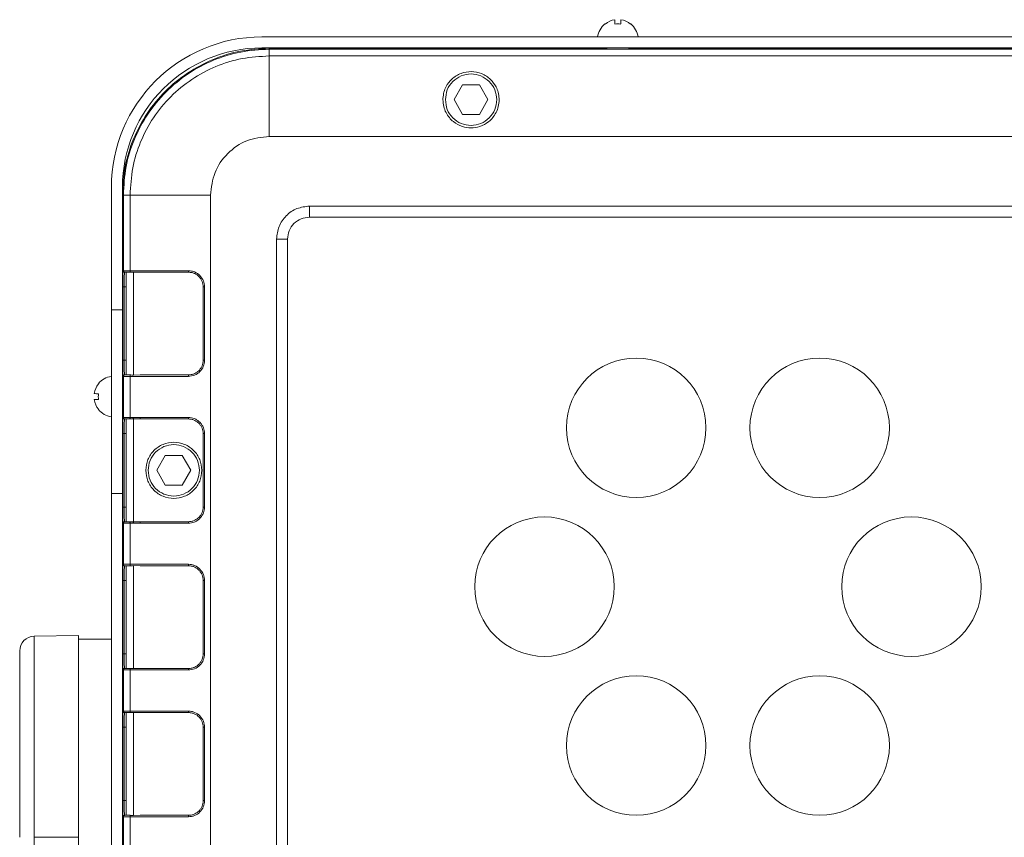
# Model space of a CAD drawing. Header units: millimetres. Extents: x -806 to 2023, y 502 to 1658.
# Tile 10 of 48: x -262 to -128, y 1136 to 1247. Entities that reach past the tile are written whole.
import ezdxf

# ---------------------------------------------------------------- set-up
doc = ezdxf.new("R2010")
doc.units = ezdxf.units.MM

# ---------------------------------------------------------------- blocks, each defined once
blk = doc.blocks.new('Drawing View8')
at = {"color": 7, "linetype": 'Continuous', "lineweight": 18}
for p, q in [((-561.27, 83.42), (-561.28, 83.44)), ((-559.93, 84), (-559.93, 83.42)), ((-559.13, 84), (-559.13, 83.42)), ((-557.78, 83.44), (-557.8, 83.42)), ((-31.03, 81.66), (-608.03, 81.66)), ((-31.03, 80.16), (-608.03, 80.16)), ((-607.03, 79.98), (-607.03, 80.11)), ((-607.03, 80.11), (-561.03, 80.11)), ((-607.03, 79.98), (-32.03, 79.98)), ((-561.03, 80.01), (-561.03, 80.16)), ((-558.03, 80.01), (-558.03, 80.16)), ((-558.03, 80.11), (-401.03, 80.11)), ((-613.9, 78.89), (-614.36, 78.72)), ((-607.03, 68.11), (-607.03, 79.07)), ((-607.03, 79.07), (-32.03, 79.07)), ((-581.84, 73.11), (-580.69, 75.11)), ((-580.69, 75.11), (-578.38, 75.11)), ((-578.38, 75.11), (-577.23, 73.11)), ((-583.36, 73.26), (-583.36, 73.11)), ((-583.35, 73.11), (-583.36, 73.11)), ((-580.69, 71.11), (-581.84, 73.11)), ((-577.23, 73.11), (-578.38, 71.11)), ((-575.7, 73.11), (-575.72, 73.11)), ((-575.7, 73.11), (-575.71, 73.26)), ((-578.38, 71.11), (-580.69, 71.11)), ((-32.03, 68.11), (-607.03, 68.11)), ((-628.53, 61.16), (-628.53, 44.49)), ((-627.03, 61.16), (-627.03, 44.49)), ((-626.91, 60.11), (-627.03, 60.11)), ((-626.91, 60.11), (-626.91, 49.81)), ((-625.99, 49.81), (-625.99, 60.11)), ((-625.99, 60.11), (-615.03, 60.11)), ((-615.03, 60.11), (-615.03, -114.89)), ((-601.53, 58.61), (-37.53, 58.61)), ((-601.53, 58.61), (-601.53, 57.11)), ((-601.53, 57.11), (-37.53, 57.11)), ((-606.03, -108.89), (-606.03, 54.11)), ((-604.53, 54.11), (-606.03, 54.11)), ((-604.53, -108.89), (-604.53, 54.11)), ((-626.97, 49.81), (-626.91, 49.81)), ((-618.05, 49.81), (-625.99, 49.81)), ((-626.77, 49.61), (-626.71, 49.61)), ((-626.77, 49.57), (-626.77, 49.61)), ((-626.53, 49.61), (-626.53, 35.61)), ((-625.53, 35.59), (-625.53, 49.62)), ((-624.63, 49.61), (-625.53, 49.62)), ((-624.63, 49.61), (-618.03, 49.61)), ((-626.98, 37.61), (-626.98, 47.61)), ((-626.78, 37.61), (-626.78, 47.61)), ((-626.53, 47.61), (-626.78, 47.61)), ((-616.03, 47.61), (-616.03, 37.61)), ((-615.85, 37.61), (-615.85, 47.61)), ((-628.53, 44.49), (-627.03, 44.49)), ((-628.53, 44.49), (-628.53, 19.47)), ((-627.03, 19.47), (-627.03, 44.49)), ((-626.78, 37.61), (-626.53, 37.61)), ((-626.91, 35.41), (-626.97, 35.41)), ((-626.91, 29.81), (-626.91, 35.41)), ((-626.77, 35.61), (-626.77, 35.66)), ((-626.71, 35.61), (-626.77, 35.61)), ((-625.99, 29.81), (-625.99, 35.41)), ((-625.99, 35.41), (-618.05, 35.41)), ((-625.53, 35.59), (-624.63, 35.61)), ((-618.03, 35.61), (-624.63, 35.61)), ((-626.94, 34.16), (-627.03, 34.16)), ((-630.88, 33.06), (-630.88, 33.06)), ((-630.29, 32.26), (-630.88, 32.26)), ((-630.29, 32.26), (-630.88, 32.26)), ((-626.94, 31.16), (-627.03, 31.16)), ((-626.97, 29.81), (-626.91, 29.81)), ((-626.77, 29.61), (-626.71, 29.61)), ((-626.53, 29.61), (-626.53, 15.61)), ((-626.02, 29.81), (-625.99, 29.81)), ((-626, 29.61), (-625.98, 29.61)), ((-625.55, 29.79), (-625.99, 29.81)), ((-624.64, 29.81), (-625.55, 29.79)), ((-625.53, 15.61), (-625.53, 29.61)), ((-624.63, 29.61), (-625.53, 29.61)), ((-618.05, 29.81), (-624.64, 29.81)), ((-624.63, 29.61), (-618.03, 29.61)), ((-626.98, 17.61), (-626.98, 27.61)), ((-626.78, 17.61), (-626.78, 27.61)), ((-626.53, 27.61), (-626.78, 27.61)), ((-616.03, 27.61), (-616.03, 17.61)), ((-615.85, 17.61), (-615.85, 27.61)), ((-622.34, 22.61), (-621.19, 24.61)), ((-621.19, 24.61), (-618.88, 24.61)), ((-618.88, 24.61), (-617.73, 22.61)), ((-623.85, 22.61), (-623.85, 22.61)), ((-621.19, 20.61), (-622.34, 22.61)), ((-617.73, 22.61), (-618.88, 20.61)), ((-616.22, 22.61), (-616.22, 22.61)), ((-618.88, 20.61), (-621.19, 20.61)), ((-627.03, 19.47), (-628.53, 19.47)), ((-628.53, 19.47), (-628.53, -76.09)), ((-627.03, -76.09), (-627.03, 19.47)), ((-626.78, 17.61), (-626.53, 17.61)), ((-626.91, 15.41), (-626.97, 15.41)), ((-626.91, 9.81), (-626.91, 15.41)), ((-626.71, 15.61), (-626.77, 15.61)), ((-625.99, 15.41), (-626.02, 15.41)), ((-625.98, 15.61), (-626, 15.61)), ((-625.99, 9.81), (-625.99, 15.41)), ((-625.55, 15.42), (-624.64, 15.41)), ((-625.53, 15.61), (-624.63, 15.61)), ((-624.64, 15.41), (-618.05, 15.41)), ((-618.03, 15.61), (-624.63, 15.61)), ((-626.97, 9.81), (-626.91, 9.81)), ((-626.77, 9.61), (-626.71, 9.61)), ((-626.77, 9.57), (-626.77, 9.61)), ((-626.53, 9.61), (-626.53, -4.39)), ((-618.05, 9.81), (-625.99, 9.81)), ((-625.53, -4.41), (-625.53, 9.62)), ((-624.63, 9.61), (-625.53, 9.62)), ((-624.63, 9.61), (-618.03, 9.61)), ((-626.98, -2.39), (-626.98, 7.61)), ((-626.78, -2.39), (-626.78, 7.61)), ((-626.53, 7.61), (-626.78, 7.61)), ((-616.03, 7.61), (-616.03, -2.39)), ((-615.85, -2.39), (-615.85, 7.61)), ((-633.03, 0.11), (-639.07, 0)), ((-628.53, -0.39), (-633.03, -0.39)), ((-626.78, -2.39), (-626.53, -2.39)), ((-626.91, -4.59), (-626.97, -4.59)), ((-626.91, -10.19), (-626.91, -4.59)), ((-626.77, -4.39), (-626.77, -4.34)), ((-626.71, -4.39), (-626.77, -4.39)), ((-625.99, -10.19), (-625.99, -4.59)), ((-625.99, -4.59), (-618.05, -4.59)), ((-625.53, -4.41), (-624.63, -4.39)), ((-618.03, -4.39), (-624.63, -4.39)), ((-626.97, -10.19), (-626.91, -10.19)), ((-626.77, -10.39), (-626.71, -10.39)), ((-626.77, -10.43), (-626.77, -10.39)), ((-626.53, -10.39), (-626.53, -24.39)), ((-618.05, -10.19), (-625.99, -10.19)), ((-625.53, -24.41), (-625.53, -10.38)), ((-624.63, -10.39), (-625.53, -10.38)), ((-624.63, -10.39), (-618.03, -10.39)), ((-626.98, -22.39), (-626.98, -12.39)), ((-626.78, -22.39), (-626.78, -12.39)), ((-626.53, -12.39), (-626.78, -12.39)), ((-616.03, -12.39), (-616.03, -22.39)), ((-615.85, -22.39), (-615.85, -12.39)), ((-626.78, -22.39), (-626.53, -22.39)), ((-626.91, -24.59), (-626.97, -24.59)), ((-626.91, -30.19), (-626.91, -24.59)), ((-626.77, -24.39), (-626.77, -24.34)), ((-626.71, -24.39), (-626.77, -24.39)), ((-625.99, -30.19), (-625.99, -24.59)), ((-625.99, -24.59), (-618.05, -24.59)), ((-625.53, -24.41), (-624.63, -24.39)), ((-618.03, -24.39), (-624.63, -24.39)), ((-639.07, -27.39), (-633.03, -27.39))]:
    blk.add_line(p, q, dxfattribs=at)
for centre in [(-557.03, 28.41), (-532.03, 28.41), (-569.53, 6.76), (-519.53, 6.76), (-557.03, -14.89), (-532.03, -14.89)]:
    blk.add_circle(centre, 9.5, dxfattribs=at)
for centre, radius, start, end in [((-559.53, 81.28), 2.78, 129.0879, 172.2242), ((-559.53, 81.28), 2.75, 98.3742, 129.0879), ((-559.53, 79.87), 3.57, 83.5618, 96.4382), ((-559.53, 81.28), 2.75, 50.9121, 81.6258), ((-559.53, 81.28), 2.78, 7.7758, 50.9121), ((-608.03, 61.16), 20.5, 90, 180), ((-608.03, 61.16), 19, 90, 180), ((-628.16, 32.66), 2.78, 97.7753, 140.9107), ((-628.16, 32.66), 2.75, 140.9108, 171.6254), ((-628.16, 32.66), 2.75, 140.9108, 171.6254), ((-630.19, 34.51), 0.159, 220.1922, 231.5379), ((-630.22, 51.25), 18.2, 267.921, 269.7644), ((-630.22, 14.07), 18.2, 90.2356, 92.079), ((-628.16, 32.66), 2.75, 188.3746, 219.0892), ((-630.22, 50.45), 18.2, 267.921, 269.7644), ((-626.75, 32.64), 3.57, 173.5615, 186.4385), ((-630.19, 30.81), 0.159, 128.4621, 139.8078), ((-630.35, 30.99), 0.0927, 294.866, 311.5309), ((-628.16, 32.66), 2.78, 219.0893, 262.2247), ((-639.03, -2), 2, 91, 180)]:
    blk.add_arc(centre, radius, start, end, dxfattribs=at)
for points in [[(-627.03, 60.11), (-626.96, 61.41), (-626.81, 64.03), (-625.62, 67.81), (-623.77, 71.29), (-621.27, 74.34), (-618.22, 76.84), (-614.74, 78.69), (-610.96, 79.88), (-608.34, 80.03), (-607.03, 80.11)], [(-626.91, 60.11), (-626.84, 61.41), (-626.69, 64.01), (-625.51, 67.76), (-623.67, 71.22), (-621.18, 74.25), (-618.15, 76.74), (-614.69, 78.58), (-610.94, 79.76), (-608.34, 79.91), (-607.03, 79.98)], [(-607.03, 79.07), (-607.03, 79.19), (-607.03, 79.43), (-607.03, 79.73), (-607.03, 79.94), (-607.03, 79.97), (-607.03, 79.98)], [(-625.99, 60.11), (-625.92, 61.35), (-625.78, 63.83), (-624.66, 67.41), (-622.9, 70.71), (-620.53, 73.6), (-617.64, 75.97), (-614.34, 77.73), (-610.76, 78.85), (-608.28, 78.99), (-607.03, 79.07)], [(-583.03, 73.11), (-582.98, 73.56), (-582.88, 74.48), (-582.07, 75.64), (-580.91, 76.42), (-579.53, 76.7), (-578.16, 76.42), (-577, 75.64), (-576.19, 74.48), (-576.09, 73.56), (-576.03, 73.11)], [(-576.03, 73.11), (-576.09, 72.65), (-576.19, 71.73), (-577, 70.57), (-578.16, 69.79), (-579.53, 69.51), (-580.91, 69.79), (-582.07, 70.57), (-582.88, 71.73), (-582.98, 72.65), (-583.03, 73.11)], [(-615.03, 60.11), (-614.91, 61.15), (-614.67, 63.25), (-612.82, 65.89), (-610.18, 67.74), (-608.08, 67.99), (-607.03, 68.11)], [(-626.91, 60.11), (-626.9, 60.11), (-626.87, 60.11), (-626.66, 60.11), (-626.36, 60.11), (-626.12, 60.11), (-625.99, 60.11)], [(-606.03, 54.11), (-605.97, 54.7), (-605.83, 55.87), (-604.79, 57.36), (-603.3, 58.4), (-602.12, 58.54), (-601.53, 58.61)], [(-601.53, 57.11), (-601.93, 57.06), (-602.71, 56.97), (-603.71, 56.28), (-604.4, 55.28), (-604.49, 54.5), (-604.53, 54.11)], [(-626.91, 49.81), (-626.9, 49.81), (-626.87, 49.81), (-626.66, 49.81), (-626.36, 49.81), (-626.12, 49.81), (-625.99, 49.81)], [(-626.91, 49.81), (-626.91, 49.78), (-626.9, 49.73), (-626.86, 49.66), (-626.79, 49.61), (-626.74, 49.61), (-626.71, 49.61)], [(-618.03, 49.61), (-618.04, 49.61), (-618.04, 49.61), (-618.05, 49.66), (-618.05, 49.73), (-618.05, 49.78), (-618.05, 49.81)], [(-626.98, 47.61), (-626.98, 47.61), (-626.97, 47.61), (-626.93, 47.61), (-626.86, 47.61), (-626.81, 47.61), (-626.78, 47.61)], [(-616.03, 47.61), (-616.03, 47.61), (-616.03, 47.61), (-615.99, 47.61), (-615.93, 47.61), (-615.88, 47.61), (-615.85, 47.61)], [(-626.98, 37.61), (-626.98, 37.61), (-626.97, 37.61), (-626.93, 37.61), (-626.86, 37.61), (-626.81, 37.61), (-626.78, 37.61)], [(-616.03, 37.61), (-616.03, 37.61), (-616.03, 37.61), (-615.99, 37.61), (-615.93, 37.61), (-615.88, 37.61), (-615.85, 37.61)], [(-626.91, 35.41), (-626.91, 35.43), (-626.9, 35.48), (-626.86, 35.55), (-626.79, 35.6), (-626.74, 35.6), (-626.71, 35.61)], [(-625.99, 35.41), (-626.12, 35.41), (-626.36, 35.41), (-626.66, 35.41), (-626.87, 35.41), (-626.9, 35.41), (-626.91, 35.41)], [(-618.03, 35.61), (-618.04, 35.6), (-618.04, 35.6), (-618.05, 35.55), (-618.05, 35.48), (-618.05, 35.43), (-618.05, 35.41)], [(-626.97, 29.81), (-626.96, 29.78), (-626.96, 29.73), (-626.91, 29.66), (-626.84, 29.61), (-626.79, 29.61), (-626.77, 29.61)], [(-626.91, 29.81), (-626.9, 29.81), (-626.87, 29.81), (-626.67, 29.81), (-626.38, 29.81), (-626.14, 29.81), (-626.02, 29.81)], [(-626.71, 29.61), (-626.74, 29.61), (-626.79, 29.61), (-626.86, 29.66), (-626.9, 29.73), (-626.91, 29.78), (-626.91, 29.81)], [(-626.71, 29.61), (-626.7, 29.61), (-626.68, 29.61), (-626.52, 29.61), (-626.29, 29.61), (-626.1, 29.61), (-626, 29.61)], [(-626.02, 29.81), (-626.02, 29.78), (-626.02, 29.73), (-626.02, 29.66), (-626.01, 29.61), (-626, 29.61), (-626, 29.61)], [(-625.98, 29.61), (-625.91, 29.61), (-625.77, 29.61), (-625.61, 29.61), (-625.53, 29.61)], [(-624.63, 29.61), (-624.63, 29.61), (-624.63, 29.61), (-624.64, 29.66), (-624.64, 29.73), (-624.64, 29.78), (-624.64, 29.81)], [(-618.03, 29.61), (-618.04, 29.61), (-618.04, 29.61), (-618.05, 29.66), (-618.05, 29.73), (-618.05, 29.78), (-618.05, 29.81)], [(-626.98, 27.61), (-626.98, 27.61), (-626.97, 27.61), (-626.93, 27.61), (-626.86, 27.61), (-626.81, 27.61), (-626.78, 27.61)], [(-616.03, 27.61), (-616.03, 27.61), (-616.03, 27.61), (-615.99, 27.61), (-615.93, 27.61), (-615.88, 27.61), (-615.85, 27.61)], [(-623.85, 22.61), (-623.8, 23.11), (-623.68, 24.11), (-622.8, 25.38), (-621.54, 26.23), (-620.03, 26.52), (-618.53, 26.23), (-617.27, 25.38), (-616.39, 24.11), (-616.27, 23.11), (-616.22, 22.61)], [(-623.53, 22.61), (-623.48, 23.06), (-623.38, 23.98), (-622.57, 25.14), (-621.41, 25.92), (-620.03, 26.2), (-618.66, 25.92), (-617.5, 25.14), (-616.69, 23.98), (-616.59, 23.06), (-616.53, 22.61)], [(-616.22, 22.61), (-616.27, 22.11), (-616.39, 21.11), (-617.27, 19.83), (-618.53, 18.98), (-620.03, 18.69), (-621.54, 18.98), (-622.8, 19.83), (-623.68, 21.11), (-623.8, 22.11), (-623.85, 22.61)], [(-616.53, 22.61), (-616.59, 22.15), (-616.69, 21.23), (-617.5, 20.07), (-618.66, 19.29), (-620.03, 19.01), (-621.41, 19.29), (-622.57, 20.07), (-623.38, 21.23), (-623.48, 22.15), (-623.53, 22.61)], [(-626.98, 17.61), (-626.98, 17.61), (-626.97, 17.61), (-626.93, 17.61), (-626.86, 17.61), (-626.81, 17.61), (-626.78, 17.61)], [(-616.03, 17.61), (-616.03, 17.61), (-616.03, 17.61), (-615.99, 17.61), (-615.93, 17.61), (-615.88, 17.61), (-615.85, 17.61)], [(-626.97, 15.41), (-626.96, 15.43), (-626.96, 15.48), (-626.91, 15.55), (-626.84, 15.6), (-626.79, 15.6), (-626.77, 15.61)], [(-626.91, 15.41), (-626.91, 15.43), (-626.9, 15.48), (-626.86, 15.55), (-626.79, 15.6), (-626.74, 15.6), (-626.71, 15.61)], [(-626.02, 15.41), (-626.14, 15.41), (-626.38, 15.41), (-626.67, 15.41), (-626.87, 15.41), (-626.9, 15.41), (-626.91, 15.41)], [(-626, 15.61), (-626.1, 15.61), (-626.29, 15.61), (-626.52, 15.61), (-626.68, 15.61), (-626.7, 15.61), (-626.71, 15.61)], [(-626.02, 15.41), (-626.02, 15.43), (-626.02, 15.48), (-626.02, 15.55), (-626.01, 15.6), (-626, 15.6), (-626, 15.61)], [(-625.53, 15.61), (-625.61, 15.61), (-625.77, 15.61), (-625.91, 15.61), (-625.98, 15.61)], [(-624.63, 15.61), (-624.63, 15.6), (-624.63, 15.6), (-624.64, 15.55), (-624.64, 15.48), (-624.64, 15.43), (-624.64, 15.41)], [(-618.03, 15.61), (-618.04, 15.6), (-618.04, 15.6), (-618.05, 15.55), (-618.05, 15.48), (-618.05, 15.43), (-618.05, 15.41)], [(-626.91, 9.81), (-626.9, 9.81), (-626.87, 9.81), (-626.66, 9.81), (-626.36, 9.81), (-626.12, 9.81), (-625.99, 9.81)], [(-626.71, 9.61), (-626.74, 9.61), (-626.79, 9.61), (-626.86, 9.66), (-626.9, 9.73), (-626.91, 9.78), (-626.91, 9.81)], [(-618.03, 9.61), (-618.04, 9.61), (-618.04, 9.61), (-618.05, 9.66), (-618.05, 9.73), (-618.05, 9.78), (-618.05, 9.81)], [(-626.98, 7.61), (-626.98, 7.61), (-626.97, 7.61), (-626.93, 7.61), (-626.86, 7.61), (-626.81, 7.61), (-626.78, 7.61)], [(-616.03, 7.61), (-616.03, 7.61), (-616.03, 7.61), (-615.99, 7.61), (-615.93, 7.61), (-615.88, 7.61), (-615.85, 7.61)], [(-626.98, -2.39), (-626.98, -2.39), (-626.97, -2.39), (-626.93, -2.39), (-626.86, -2.39), (-626.81, -2.39), (-626.78, -2.39)], [(-616.03, -2.39), (-616.03, -2.39), (-616.03, -2.39), (-615.99, -2.39), (-615.93, -2.39), (-615.88, -2.39), (-615.85, -2.39)], [(-626.91, -4.59), (-626.91, -4.57), (-626.9, -4.52), (-626.86, -4.45), (-626.79, -4.4), (-626.74, -4.4), (-626.71, -4.39)], [(-625.99, -4.59), (-626.12, -4.59), (-626.36, -4.59), (-626.66, -4.59), (-626.87, -4.59), (-626.9, -4.59), (-626.91, -4.59)], [(-618.03, -4.39), (-618.04, -4.4), (-618.04, -4.4), (-618.05, -4.45), (-618.05, -4.52), (-618.05, -4.57), (-618.05, -4.59)], [(-626.91, -10.19), (-626.9, -10.19), (-626.87, -10.19), (-626.66, -10.19), (-626.36, -10.19), (-626.12, -10.19), (-625.99, -10.19)], [(-626.71, -10.39), (-626.74, -10.39), (-626.79, -10.39), (-626.86, -10.34), (-626.9, -10.27), (-626.91, -10.22), (-626.91, -10.19)], [(-618.03, -10.39), (-618.04, -10.39), (-618.04, -10.39), (-618.05, -10.34), (-618.05, -10.27), (-618.05, -10.22), (-618.05, -10.19)], [(-626.98, -12.39), (-626.98, -12.39), (-626.97, -12.39), (-626.93, -12.39), (-626.86, -12.39), (-626.81, -12.39), (-626.78, -12.39)], [(-616.03, -12.39), (-616.03, -12.39), (-616.03, -12.39), (-615.99, -12.39), (-615.93, -12.39), (-615.88, -12.39), (-615.85, -12.39)], [(-626.98, -22.39), (-626.98, -22.39), (-626.97, -22.39), (-626.93, -22.39), (-626.86, -22.39), (-626.81, -22.39), (-626.78, -22.39)], [(-616.03, -22.39), (-616.03, -22.39), (-616.03, -22.39), (-615.99, -22.39), (-615.93, -22.39), (-615.88, -22.39), (-615.85, -22.39)], [(-626.91, -24.59), (-626.91, -24.57), (-626.9, -24.52), (-626.86, -24.45), (-626.79, -24.4), (-626.74, -24.4), (-626.71, -24.39)], [(-625.99, -24.59), (-626.12, -24.59), (-626.36, -24.59), (-626.66, -24.59), (-626.87, -24.59), (-626.9, -24.59), (-626.91, -24.59)], [(-618.03, -24.39), (-618.04, -24.4), (-618.04, -24.4), (-618.05, -24.45), (-618.05, -24.52), (-618.05, -24.57), (-618.05, -24.59)]]:
    blk.add_open_spline(points, degree=3, dxfattribs=at)
for points, knots in [([(-575.71, 73.26), (-575.74, 73.55), (-575.8, 74.1), (-576.16, 75), (-576.86, 75.96), (-578.05, 76.73), (-579.49, 77.02), (-580.94, 76.76), (-582.16, 76.01), (-582.89, 75.05), (-583.27, 74.12), (-583.33, 73.56), (-583.36, 73.26)], [0, 0, 0, 0, 0.075226, 0.14173, 0.248217, 0.375045, 0.495615, 0.617415, 0.745179, 0.854476, 0.922758, 1, 1, 1, 1]), ([(-583.36, 73.11), (-583.34, 72.79), (-583.3, 72.19), (-582.98, 71.36), (-582.52, 70.66), (-581.81, 69.95), (-580.8, 69.41), (-579.53, 69.21), (-578.27, 69.41), (-577.26, 69.95), (-576.55, 70.66), (-576.09, 71.36), (-575.77, 72.19), (-575.73, 72.79), (-575.7, 73.11)], [0, 0, 0, 0, 0.077669, 0.151039, 0.220104, 0.284862, 0.400956, 0.5, 0.599027, 0.715116, 0.779874, 0.848944, 0.922321, 1, 1, 1, 1]), ([(-626.98, 49.3), (-626.98, 49.43), (-626.97, 49.73), (-626.97, 49.78), (-626.97, 49.81)], [0, 0, 0, 0, 0.4118022, 1, 1, 1, 1]), ([(-626.97, 49.81), (-626.96, 49.78), (-626.96, 49.73), (-626.92, 49.69), (-626.91, 49.67)], [0, 0, 0, 0, 0.506765, 1, 1, 1, 1]), ([(-626.91, 49.67), (-626.91, 49.67), (-626.89, 49.64), (-626.84, 49.62), (-626.79, 49.61), (-626.77, 49.61)], [0, 0, 0, 0, 0.0131735, 0.5065867, 1, 1, 1, 1]), ([(-625.99, 49.61), (-625.99, 49.61), (-625.99, 49.61), (-625.99, 49.63), (-625.99, 49.66), (-625.99, 49.7), (-625.99, 49.74), (-625.99, 49.78), (-625.99, 49.81)], [0, 0, 0, 0, 0.133721, 0.261623, 0.499206, 0.642528, 0.77392, 1, 1, 1, 1]), ([(-615.85, 47.61), (-615.88, 47.88), (-615.95, 48.45), (-616.44, 49.19), (-617.05, 49.6), (-617.61, 49.78), (-617.9, 49.8), (-618.05, 49.81)], [0, 0, 0, 0, 0.241777, 0.49131, 0.744415, 0.871411, 1, 1, 1, 1]), ([(-626.98, 47.61), (-626.98, 47.89), (-626.98, 48.46), (-626.98, 49.06), (-626.98, 49.25), (-626.98, 49.3)], [0, 0, 0, 0, 0.440946, 0.874825, 1, 1, 1, 1]), ([(-626.78, 47.61), (-626.78, 47.81), (-626.78, 48.26), (-626.78, 48.79), (-626.78, 49.16), (-626.77, 49.41), (-626.77, 49.5), (-626.77, 49.55)], [0, 0, 0, 0, 0.235057, 0.510082, 0.663308, 0.826616, 1, 1, 1, 1]), ([(-626.71, 49.61), (-626.7, 49.61), (-626.69, 49.61), (-626.65, 49.61), (-626.64, 49.61), (-626.6, 49.61), (-626.54, 49.61), (-626.42, 49.61), (-626.29, 49.61), (-626.12, 49.61), (-626.02, 49.61), (-625.99, 49.61)], [0, 0, 0, 0, 0.2587826, 0.2608314, 0.2778402, 0.3258492, 0.5080881, 0.5366474, 0.7529387, 0.9121426, 1, 1, 1, 1]), ([(-625.53, 49.62), (-625.61, 49.62), (-625.77, 49.62), (-625.92, 49.61), (-625.99, 49.61)], [0, 0, 0, 0, 0.497161, 1, 1, 1, 1]), ([(-618.03, 49.61), (-617.87, 49.59), (-617.57, 49.57), (-617.08, 49.39), (-616.66, 49.1), (-616.36, 48.71), (-616.1, 48.25), (-616.06, 47.86), (-616.03, 47.61)], [0, 0, 0, 0, 0.155285, 0.290599, 0.500494, 0.630893, 0.757776, 1, 1, 1, 1]), ([(-626.98, 35.91), (-626.98, 35.96), (-626.98, 36.15), (-626.98, 36.75), (-626.98, 37.32), (-626.98, 37.61)], [0, 0, 0, 0, 0.125209, 0.55907, 1, 1, 1, 1]), ([(-626.77, 35.66), (-626.77, 35.71), (-626.77, 35.8), (-626.78, 36.05), (-626.78, 36.42), (-626.78, 36.95), (-626.78, 37.4), (-626.78, 37.61)], [0, 0, 0, 0, 0.173377, 0.336682, 0.489906, 0.764933, 1, 1, 1, 1]), ([(-618.05, 35.41), (-617.76, 35.44), (-617.18, 35.51), (-616.45, 36.02), (-615.95, 36.75), (-615.88, 37.32), (-615.85, 37.61)], [0, 0, 0, 0, 0.2524262, 0.5036861, 0.7530289, 1, 1, 1, 1]), ([(-616.03, 37.61), (-616.06, 37.35), (-616.1, 36.96), (-616.36, 36.5), (-616.66, 36.11), (-617.08, 35.82), (-617.57, 35.64), (-617.87, 35.62), (-618.03, 35.61)], [0, 0, 0, 0, 0.242439, 0.36945, 0.49999, 0.709657, 0.844846, 1, 1, 1, 1]), ([(-626.97, 35.41), (-626.97, 35.43), (-626.97, 35.48), (-626.98, 35.79), (-626.98, 35.91)], [0, 0, 0, 0, 0.588231, 1, 1, 1, 1]), ([(-626.97, 35.41), (-626.96, 35.43), (-626.96, 35.48), (-626.92, 35.52), (-626.91, 35.54)], [0, 0, 0, 0, 0.506992, 1, 1, 1, 1]), ([(-626.91, 35.54), (-626.91, 35.55), (-626.89, 35.57), (-626.84, 35.6), (-626.79, 35.6), (-626.77, 35.61)], [0, 0, 0, 0, 0.013604, 0.506802, 1, 1, 1, 1]), ([(-625.99, 35.61), (-626.08, 35.61), (-626.18, 35.61), (-626.27, 35.61), (-626.27, 35.61), (-626.27, 35.61), (-626.27, 35.61), (-626.28, 35.61), (-626.37, 35.61), (-626.52, 35.61), (-626.62, 35.61), (-626.68, 35.61), (-626.7, 35.61), (-626.71, 35.61), (-626.71, 35.61)], [0, 0, 0, 0, 0.2480716, 0.2481031, 0.2481953, 0.248562, 0.250024, 0.2558626, 0.2791914, 0.4997246, 0.7496246, 0.7632859, 0.8713218, 1, 1, 1, 1]), ([(-625.99, 35.61), (-625.91, 35.6), (-625.77, 35.59), (-625.61, 35.59), (-625.53, 35.59)], [0, 0, 0, 0, 0.509312, 1, 1, 1, 1]), ([(-625.99, 35.41), (-625.99, 35.43), (-625.99, 35.47), (-625.99, 35.51), (-625.99, 35.55), (-625.99, 35.59), (-625.99, 35.6), (-625.99, 35.6), (-625.99, 35.61)], [0, 0, 0, 0, 0.2312776, 0.3613303, 0.5006711, 0.7379581, 0.86598, 1, 1, 1, 1]), ([(-626.98, 27.61), (-626.98, 27.88), (-626.98, 28.31), (-626.98, 28.82), (-626.98, 29.17), (-626.98, 29.46), (-626.97, 29.73), (-626.97, 29.78), (-626.97, 29.81)], [0, 0, 0, 0, 0.239439, 0.369638, 0.499994, 0.630195, 0.760553, 1, 1, 1, 1]), ([(-626.78, 27.61), (-626.78, 27.81), (-626.78, 28.26), (-626.78, 28.79), (-626.78, 29.17), (-626.77, 29.4), (-626.77, 29.57), (-626.77, 29.59), (-626.77, 29.61)], [0, 0, 0, 0, 0.198612, 0.431002, 0.560476, 0.698472, 0.844982, 1, 1, 1, 1]), ([(-625.98, 29.61), (-625.98, 29.61), (-625.99, 29.62), (-625.99, 29.66), (-626, 29.73), (-626, 29.78), (-625.99, 29.81)], [0, 0, 0, 0, 0.2405833, 0.5, 0.7594167, 1, 1, 1, 1]), ([(-625.53, 29.61), (-625.54, 29.61), (-625.54, 29.63), (-625.55, 29.68), (-625.55, 29.73), (-625.55, 29.77), (-625.55, 29.79)], [0, 0, 0, 0, 0.244442, 0.5, 0.755558, 1, 1, 1, 1]), ([(-615.85, 27.61), (-615.88, 27.88), (-615.93, 28.31), (-616.2, 28.82), (-616.48, 29.17), (-616.84, 29.46), (-617.35, 29.73), (-617.77, 29.78), (-618.05, 29.81)], [0, 0, 0, 0, 0.239058, 0.369128, 0.49944, 0.629685, 0.760172, 1, 1, 1, 1]), ([(-618.03, 29.61), (-617.87, 29.59), (-617.57, 29.57), (-617.08, 29.39), (-616.66, 29.09), (-616.36, 28.71), (-616.1, 28.25), (-616.06, 27.86), (-616.03, 27.61)], [0, 0, 0, 0, 0.155396, 0.290804, 0.500838, 0.631145, 0.75794, 1, 1, 1, 1]), ([(-626.97, 15.41), (-626.97, 15.43), (-626.97, 15.48), (-626.98, 15.75), (-626.98, 16.04), (-626.98, 16.39), (-626.98, 16.9), (-626.98, 17.33), (-626.98, 17.61)], [0, 0, 0, 0, 0.239447, 0.369649, 0.500006, 0.630206, 0.760561, 1, 1, 1, 1]), ([(-626.77, 15.61), (-626.77, 15.62), (-626.77, 15.64), (-626.77, 15.81), (-626.78, 16.05), (-626.78, 16.42), (-626.78, 16.95), (-626.78, 17.4), (-626.78, 17.61)], [0, 0, 0, 0, 0.155018, 0.301528, 0.439524, 0.568998, 0.801388, 1, 1, 1, 1]), ([(-618.05, 15.41), (-617.77, 15.43), (-617.35, 15.48), (-616.84, 15.75), (-616.49, 16.04), (-616.2, 16.39), (-615.93, 16.9), (-615.88, 17.33), (-615.85, 17.61)], [0, 0, 0, 0, 0.239828, 0.370159, 0.50056, 0.630716, 0.760942, 1, 1, 1, 1]), ([(-616.03, 17.61), (-616.06, 17.35), (-616.1, 16.96), (-616.36, 16.5), (-616.66, 16.12), (-617.08, 15.82), (-617.57, 15.64), (-617.87, 15.62), (-618.03, 15.61)], [0, 0, 0, 0, 0.242054, 0.36885, 0.499162, 0.709187, 0.844597, 1, 1, 1, 1]), ([(-625.99, 15.41), (-626, 15.43), (-626, 15.48), (-625.99, 15.55), (-625.99, 15.59), (-625.98, 15.6), (-625.98, 15.61)], [0, 0, 0, 0, 0.240583, 0.5, 0.759417, 1, 1, 1, 1]), ([(-625.99, 15.41), (-625.96, 15.41), (-625.9, 15.41), (-625.83, 15.41), (-625.79, 15.42), (-625.78, 15.42), (-625.77, 15.42), (-625.77, 15.42), (-625.7, 15.42), (-625.63, 15.42), (-625.55, 15.42)], [0, 0, 0, 0, 0.242783, 0.425207, 0.480187, 0.494495, 0.498353, 0.499458, 0.500013, 1, 1, 1, 1]), ([(-625.53, 15.61), (-625.54, 15.6), (-625.54, 15.58), (-625.55, 15.53), (-625.55, 15.48), (-625.55, 15.44), (-625.55, 15.42)], [0, 0, 0, 0, 0.244442, 0.5, 0.755558, 1, 1, 1, 1]), ([(-626.98, 9.3), (-626.98, 9.43), (-626.97, 9.73), (-626.97, 9.78), (-626.97, 9.81)], [0, 0, 0, 0, 0.411802, 1, 1, 1, 1]), ([(-626.97, 9.81), (-626.96, 9.78), (-626.96, 9.73), (-626.92, 9.69), (-626.91, 9.67)], [0, 0, 0, 0, 0.506765, 1, 1, 1, 1]), ([(-626.91, 9.67), (-626.91, 9.67), (-626.89, 9.64), (-626.84, 9.62), (-626.79, 9.61), (-626.77, 9.61)], [0, 0, 0, 0, 0.013173, 0.506587, 1, 1, 1, 1]), ([(-626.78, 7.61), (-626.78, 7.81), (-626.78, 8.26), (-626.78, 8.79), (-626.78, 9.16), (-626.77, 9.41), (-626.77, 9.5), (-626.77, 9.55)], [0, 0, 0, 0, 0.235057, 0.510082, 0.663308, 0.826616, 1, 1, 1, 1]), ([(-626.71, 9.61), (-626.7, 9.61), (-626.69, 9.61), (-626.65, 9.61), (-626.64, 9.61), (-626.6, 9.61), (-626.54, 9.61), (-626.42, 9.61), (-626.29, 9.61), (-626.12, 9.61), (-626.02, 9.61), (-625.99, 9.61)], [0, 0, 0, 0, 0.258783, 0.260831, 0.27784, 0.325849, 0.508088, 0.536647, 0.752939, 0.912143, 1, 1, 1, 1]), ([(-625.99, 9.61), (-625.99, 9.61), (-625.99, 9.61), (-625.99, 9.63), (-625.99, 9.66), (-625.99, 9.7), (-625.99, 9.74), (-625.99, 9.78), (-625.99, 9.81)], [0, 0, 0, 0, 0.133721, 0.261623, 0.499206, 0.642528, 0.77392, 1, 1, 1, 1]), ([(-625.53, 9.62), (-625.61, 9.62), (-625.77, 9.62), (-625.92, 9.61), (-625.99, 9.61)], [0, 0, 0, 0, 0.4971611, 1, 1, 1, 1]), ([(-615.85, 7.61), (-615.88, 7.88), (-615.95, 8.45), (-616.44, 9.19), (-617.05, 9.6), (-617.61, 9.78), (-617.9, 9.8), (-618.05, 9.81)], [0, 0, 0, 0, 0.241777, 0.49131, 0.744415, 0.871411, 1, 1, 1, 1]), ([(-618.03, 9.61), (-617.87, 9.59), (-617.57, 9.57), (-617.08, 9.39), (-616.66, 9.1), (-616.36, 8.71), (-616.1, 8.25), (-616.06, 7.86), (-616.03, 7.61)], [0, 0, 0, 0, 0.155285, 0.290599, 0.500494, 0.630893, 0.757776, 1, 1, 1, 1]), ([(-626.98, 7.61), (-626.98, 7.89), (-626.98, 8.46), (-626.98, 9.06), (-626.98, 9.25), (-626.98, 9.3)], [0, 0, 0, 0, 0.440946, 0.874825, 1, 1, 1, 1]), ([(-633.03, -27.39), (-633.03, -25.59), (-633.03, -21.99), (-633.03, -16.8), (-633.03, -12.02), (-633.03, -7.82), (-633.03, -4.38), (-633.03, -1.84), (-633.03, -0.2), (-633.03, 0), (-633.03, 0.11)], [0, 0, 0, 0, 0.125006, 0.250012, 0.375018, 0.500024, 0.62503, 0.750036, 0.875042, 1, 1, 1, 1]), ([(-639.07, 0), (-639.07, -0.1), (-639.07, -0.31), (-639.07, -1.93), (-639.07, -4.47), (-639.07, -7.9), (-639.07, -12.07), (-639.07, -16.84), (-639.07, -22.01), (-639.07, -25.6), (-639.07, -27.39)], [0, 0, 0, 0, 0.124958, 0.249964, 0.37497, 0.499976, 0.624982, 0.749988, 0.874994, 1, 1, 1, 1]), ([(-641.03, -2), (-641.03, -2.09), (-641.03, -2.28), (-641.03, -3.79), (-641.03, -6.14), (-641.03, -9.32), (-641.03, -13.19), (-641.03, -17.61), (-641.03, -22.41), (-641.03, -25.73), (-641.03, -27.39)], [0, 0, 0, 0, 0.124958, 0.249964, 0.37497, 0.499976, 0.624982, 0.749988, 0.874994, 1, 1, 1, 1]), ([(-626.98, -4.09), (-626.98, -4.04), (-626.98, -3.85), (-626.98, -3.25), (-626.98, -2.68), (-626.98, -2.39)], [0, 0, 0, 0, 0.125209, 0.55907, 1, 1, 1, 1]), ([(-626.77, -4.34), (-626.77, -4.29), (-626.77, -4.2), (-626.78, -3.95), (-626.78, -3.58), (-626.78, -3.05), (-626.78, -2.6), (-626.78, -2.39)], [0, 0, 0, 0, 0.173377, 0.336682, 0.489906, 0.764933, 1, 1, 1, 1]), ([(-618.05, -4.59), (-617.76, -4.56), (-617.18, -4.49), (-616.45, -3.98), (-615.95, -3.25), (-615.88, -2.68), (-615.85, -2.39)], [0, 0, 0, 0, 0.2524262, 0.5036861, 0.7530289, 1, 1, 1, 1]), ([(-616.03, -2.39), (-616.06, -2.65), (-616.1, -3.04), (-616.36, -3.5), (-616.66, -3.89), (-617.08, -4.18), (-617.57, -4.36), (-617.87, -4.38), (-618.03, -4.39)], [0, 0, 0, 0, 0.242439, 0.36945, 0.49999, 0.709657, 0.844846, 1, 1, 1, 1]), ([(-626.97, -4.59), (-626.97, -4.57), (-626.97, -4.52), (-626.98, -4.21), (-626.98, -4.09)], [0, 0, 0, 0, 0.588231, 1, 1, 1, 1]), ([(-626.97, -4.59), (-626.96, -4.57), (-626.96, -4.52), (-626.92, -4.48), (-626.91, -4.46)], [0, 0, 0, 0, 0.506992, 1, 1, 1, 1]), ([(-626.91, -4.46), (-626.91, -4.45), (-626.89, -4.43), (-626.84, -4.4), (-626.79, -4.4), (-626.77, -4.39)], [0, 0, 0, 0, 0.013604, 0.506802, 1, 1, 1, 1]), ([(-625.99, -4.39), (-626.08, -4.39), (-626.18, -4.39), (-626.27, -4.39), (-626.27, -4.39), (-626.27, -4.39), (-626.27, -4.39), (-626.28, -4.39), (-626.37, -4.39), (-626.52, -4.39), (-626.62, -4.39), (-626.68, -4.39), (-626.7, -4.39), (-626.71, -4.39), (-626.71, -4.39)], [0, 0, 0, 0, 0.248072, 0.248103, 0.248195, 0.248562, 0.250024, 0.255863, 0.279191, 0.499725, 0.749625, 0.763286, 0.871322, 1, 1, 1, 1]), ([(-625.99, -4.39), (-625.91, -4.4), (-625.77, -4.41), (-625.61, -4.41), (-625.53, -4.41)], [0, 0, 0, 0, 0.509312, 1, 1, 1, 1]), ([(-625.99, -4.59), (-625.99, -4.57), (-625.99, -4.53), (-625.99, -4.49), (-625.99, -4.45), (-625.99, -4.41), (-625.99, -4.4), (-625.99, -4.4), (-625.99, -4.39)], [0, 0, 0, 0, 0.231278, 0.36133, 0.500671, 0.737958, 0.86598, 1, 1, 1, 1]), ([(-626.98, -10.7), (-626.98, -10.57), (-626.97, -10.27), (-626.97, -10.22), (-626.97, -10.19)], [0, 0, 0, 0, 0.411802, 1, 1, 1, 1]), ([(-626.98, -12.39), (-626.98, -12.11), (-626.98, -11.54), (-626.98, -10.94), (-626.98, -10.75), (-626.98, -10.7)], [0, 0, 0, 0, 0.440946, 0.874825, 1, 1, 1, 1]), ([(-626.97, -10.19), (-626.96, -10.22), (-626.96, -10.27), (-626.92, -10.31), (-626.91, -10.33)], [0, 0, 0, 0, 0.506765, 1, 1, 1, 1]), ([(-626.91, -10.33), (-626.91, -10.33), (-626.89, -10.36), (-626.84, -10.38), (-626.79, -10.39), (-626.77, -10.39)], [0, 0, 0, 0, 0.0131735, 0.5065867, 1, 1, 1, 1]), ([(-626.78, -12.39), (-626.78, -12.19), (-626.78, -11.74), (-626.78, -11.21), (-626.78, -10.84), (-626.77, -10.59), (-626.77, -10.5), (-626.77, -10.45)], [0, 0, 0, 0, 0.235057, 0.510082, 0.663308, 0.826616, 1, 1, 1, 1]), ([(-626.71, -10.39), (-626.7, -10.39), (-626.69, -10.39), (-626.65, -10.39), (-626.64, -10.39), (-626.6, -10.39), (-626.54, -10.39), (-626.42, -10.39), (-626.29, -10.39), (-626.12, -10.39), (-626.02, -10.39), (-625.99, -10.39)], [0, 0, 0, 0, 0.258783, 0.260831, 0.27784, 0.325849, 0.508088, 0.536647, 0.752939, 0.912143, 1, 1, 1, 1]), ([(-625.99, -10.39), (-625.99, -10.39), (-625.99, -10.39), (-625.99, -10.37), (-625.99, -10.34), (-625.99, -10.3), (-625.99, -10.26), (-625.99, -10.22), (-625.99, -10.19)], [0, 0, 0, 0, 0.133721, 0.261623, 0.499206, 0.642528, 0.77392, 1, 1, 1, 1]), ([(-625.53, -10.38), (-625.61, -10.38), (-625.77, -10.38), (-625.92, -10.39), (-625.99, -10.39)], [0, 0, 0, 0, 0.497161, 1, 1, 1, 1]), ([(-615.85, -12.39), (-615.88, -12.12), (-615.95, -11.55), (-616.44, -10.81), (-617.05, -10.4), (-617.61, -10.22), (-617.9, -10.2), (-618.05, -10.19)], [0, 0, 0, 0, 0.241777, 0.49131, 0.744415, 0.871411, 1, 1, 1, 1]), ([(-618.03, -10.39), (-617.87, -10.41), (-617.57, -10.43), (-617.08, -10.61), (-616.66, -10.9), (-616.36, -11.29), (-616.1, -11.75), (-616.06, -12.14), (-616.03, -12.39)], [0, 0, 0, 0, 0.155285, 0.290599, 0.500494, 0.630893, 0.757776, 1, 1, 1, 1]), ([(-626.98, -24.09), (-626.98, -24.04), (-626.98, -23.85), (-626.98, -23.25), (-626.98, -22.68), (-626.98, -22.39)], [0, 0, 0, 0, 0.125209, 0.55907, 1, 1, 1, 1]), ([(-626.77, -24.34), (-626.77, -24.29), (-626.77, -24.2), (-626.78, -23.95), (-626.78, -23.58), (-626.78, -23.05), (-626.78, -22.6), (-626.78, -22.39)], [0, 0, 0, 0, 0.173377, 0.336682, 0.489906, 0.764933, 1, 1, 1, 1]), ([(-618.05, -24.59), (-617.76, -24.56), (-617.18, -24.49), (-616.45, -23.98), (-615.95, -23.25), (-615.88, -22.68), (-615.85, -22.39)], [0, 0, 0, 0, 0.252426, 0.503686, 0.753029, 1, 1, 1, 1]), ([(-616.03, -22.39), (-616.06, -22.65), (-616.1, -23.04), (-616.36, -23.5), (-616.66, -23.89), (-617.08, -24.18), (-617.57, -24.36), (-617.87, -24.38), (-618.03, -24.39)], [0, 0, 0, 0, 0.242439, 0.36945, 0.49999, 0.709657, 0.844846, 1, 1, 1, 1]), ([(-626.97, -24.59), (-626.97, -24.57), (-626.97, -24.52), (-626.98, -24.21), (-626.98, -24.09)], [0, 0, 0, 0, 0.588231, 1, 1, 1, 1]), ([(-626.97, -24.59), (-626.96, -24.57), (-626.96, -24.52), (-626.92, -24.48), (-626.91, -24.46)], [0, 0, 0, 0, 0.506992, 1, 1, 1, 1]), ([(-626.91, -24.46), (-626.91, -24.45), (-626.89, -24.43), (-626.84, -24.4), (-626.79, -24.4), (-626.77, -24.39)], [0, 0, 0, 0, 0.013604, 0.506802, 1, 1, 1, 1]), ([(-625.99, -24.39), (-626.08, -24.39), (-626.18, -24.39), (-626.27, -24.39), (-626.27, -24.39), (-626.27, -24.39), (-626.27, -24.39), (-626.28, -24.39), (-626.37, -24.39), (-626.52, -24.39), (-626.62, -24.39), (-626.68, -24.39), (-626.7, -24.39), (-626.71, -24.39), (-626.71, -24.39)], [0, 0, 0, 0, 0.248072, 0.248103, 0.248195, 0.248562, 0.250024, 0.255863, 0.279191, 0.499725, 0.749625, 0.763286, 0.871322, 1, 1, 1, 1]), ([(-625.99, -24.39), (-625.91, -24.4), (-625.77, -24.41), (-625.61, -24.41), (-625.53, -24.41)], [0, 0, 0, 0, 0.509312, 1, 1, 1, 1]), ([(-625.99, -24.59), (-625.99, -24.57), (-625.99, -24.53), (-625.99, -24.49), (-625.99, -24.45), (-625.99, -24.41), (-625.99, -24.4), (-625.99, -24.4), (-625.99, -24.39)], [0, 0, 0, 0, 0.2312777, 0.3613303, 0.5006711, 0.7379581, 0.86598, 1, 1, 1, 1]), ([(-639.07, -27.39), (-639.07, -29.19), (-639.07, -32.77), (-639.07, -37.94), (-639.07, -42.71), (-639.07, -46.89), (-639.07, -50.31), (-639.07, -52.89), (-639.07, -54.35), (-639.07, -54.96), (-639.07, -54.79), (-639.07, -54.79)], [0, 0, 0, 0, 0.124994, 0.249988, 0.374982, 0.499976, 0.62497, 0.749964, 0.874958, 0.999952, 1, 1, 1, 1]), ([(-633.03, -54.89), (-633.03, -54.89), (-633.03, -55.07), (-633.03, -54.46), (-633.03, -52.99), (-633.03, -50.4), (-633.03, -46.97), (-633.03, -42.77), (-633.03, -37.98), (-633.03, -32.79), (-633.03, -29.19), (-633.03, -27.39)], [0, 0, 0, 0, 0.000048, 0.125042, 0.250036, 0.37503, 0.500024, 0.625018, 0.750012, 0.875006, 1, 1, 1, 1])]:
    blk.add_open_spline(points, degree=3, knots=knots, dxfattribs=at)

msp = doc.modelspace()

# ---------------------------------------------------------------- block references
at = {"color": 7, "linetype": 'Continuous', "lineweight": 18}
msp.add_blockref('Drawing View8', (379.33, 1163.3), dxfattribs=at)

doc.saveas('drawing.dxf')
